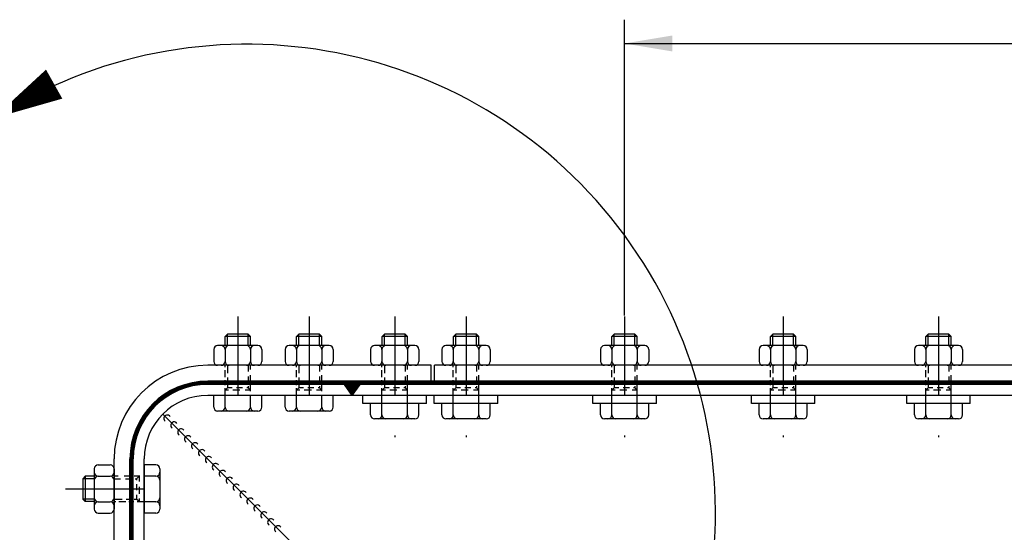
# Model space of a CAD drawing. Extents: x -672 to 590, y -425 to 416.
# Tile 16 of 31: x -232 to -170, y 171 to 203. Entities that reach past the tile are written whole.
import ezdxf

# ---------------------------------------------------------------- set-up
doc = ezdxf.new("R2010")
doc.units = 0
doc.header["$LTSCALE"] = 10
doc.header["$MEASUREMENT"] = 0
doc.linetypes.add('DASHDOT', pattern=[1, 0.5, -0.25, 0, -0.25])
doc.linetypes.add('HIDDEN2', pattern=[0.1875, 0.125, -0.0625])
doc.layers.get('0').update_dxf_attribs({"color": 4, "linetype": 'CONTINUOUS'})
for name, color, linetype in [('KANAL', 1, 'CONTINUOUS'), ('KOSMETYKA', 7, 'CONTINUOUS'), ('OSIE', 3, 'DASHDOT'), ('WYMIARY', 7, 'CONTINUOUS')]:
    doc.layers.add(name, color=color, linetype=linetype)

msp = doc.modelspace()

# ---------------------------------------------------------------- linework, layer by layer
at = {"color": 6}
for p, q in [((-219.420837, 182.903659), (-219.270837, 183.053659)), ((-217.820837, 182.903568), (-219.420837, 182.903568)), ((-217.970837, 183.053659), (-219.270837, 183.053659)), ((-217.820837, 182.903659), (-217.970837, 183.053659)), ((-214.920837, 182.903659), (-214.770837, 183.053659)), ((-213.320837, 182.903568), (-214.920837, 182.903568)), ((-213.470837, 183.053659), (-214.770837, 183.053659)), ((-213.320837, 182.903659), (-213.470837, 183.053659)), ((-209.520837, 182.903659), (-209.370837, 183.053659)), ((-207.920837, 182.903568), (-209.520837, 182.903568)), ((-208.070837, 183.053659), (-209.370837, 183.053659)), ((-207.920837, 182.903659), (-208.070837, 183.053659)), ((-205.020837, 182.903659), (-204.870837, 183.053659)), ((-205.020837, 182.903659), (-204.870837, 183.053659)), ((-203.420837, 182.903568), (-205.020837, 182.903568)), ((-203.420837, 182.903568), (-205.020837, 182.903568)), ((-203.570837, 183.053659), (-204.870837, 183.053659)), ((-203.570837, 183.053659), (-204.870837, 183.053659)), ((-203.420837, 182.903659), (-203.570837, 183.053659)), ((-203.420837, 182.903659), (-203.570837, 183.053659)), ((-195.020837, 182.903659), (-194.870837, 183.053659)), ((-193.420837, 182.903568), (-195.020837, 182.903568)), ((-193.570837, 183.053659), (-194.870837, 183.053659)), ((-193.420837, 182.903659), (-193.570837, 183.053659)), ((-185.020837, 182.903659), (-184.870837, 183.053659)), ((-183.420837, 182.903568), (-185.020837, 182.903568)), ((-183.570837, 183.053659), (-184.870837, 183.053659)), ((-183.420837, 182.903659), (-183.570837, 183.053659)), ((-175.220837, 182.903659), (-175.070837, 183.053659)), ((-173.620837, 182.903568), (-175.220837, 182.903568)), ((-173.770837, 183.053659), (-175.070837, 183.053659)), ((-173.620837, 182.903659), (-173.770837, 183.053659)), ((-219.420837, 179.509921), (-219.270837, 179.659921)), ((-217.820837, 179.509921), (-217.970837, 179.659921)), ((-214.920837, 179.509921), (-214.770837, 179.659921)), ((-213.320837, 179.509921), (-213.470837, 179.659921)), ((-209.520837, 179.509921), (-209.370837, 179.659921)), ((-207.920837, 179.509921), (-208.070837, 179.659921)), ((-205.020837, 179.509921), (-204.870837, 179.659921)), ((-205.020837, 179.509921), (-204.870837, 179.659921)), ((-203.420837, 179.509921), (-203.570837, 179.659921)), ((-203.420837, 179.509921), (-203.570837, 179.659921)), ((-195.020837, 179.509921), (-194.870837, 179.659921)), ((-193.420837, 179.509921), (-193.570837, 179.659921)), ((-185.020837, 179.509921), (-184.870837, 179.659921)), ((-183.420837, 179.509921), (-183.570837, 179.659921)), ((-175.220837, 179.509921), (-175.070837, 179.659921)), ((-173.620837, 179.509921), (-173.770837, 179.659921)), ((-228.245, 174.079496), (-228.395, 173.929496)), ((-228.395, 173.929496), (-228.395, 172.629496)), ((-228.244909, 174.079496), (-228.244909, 172.479496)), ((-224.851262, 174.079496), (-225.001262, 173.929496)), ((-228.245, 172.479496), (-228.395, 172.629496)), ((-224.851262, 172.479496), (-225.001262, 172.629496))]:
    msp.add_line(p, q, dxfattribs=at)
at = {"color": 6, "linetype": 'Continuous'}
for p, q in [((-219.420837, 182.329493), (-219.420837, 182.903659)), ((-217.820837, 182.329493), (-217.820837, 182.903659)), ((-214.920837, 182.329493), (-214.920837, 182.903659)), ((-213.320837, 182.329493), (-213.320837, 182.903659)), ((-209.520837, 182.329493), (-209.520837, 182.903659)), ((-207.920837, 182.329493), (-207.920837, 182.903659)), ((-205.020837, 182.329493), (-205.020837, 182.903659)), ((-205.020837, 182.329493), (-205.020837, 182.903659)), ((-203.420837, 182.329493), (-203.420837, 182.903659)), ((-203.420837, 182.329493), (-203.420837, 182.903659)), ((-195.020837, 182.329493), (-195.020837, 182.903659)), ((-193.420837, 182.329493), (-193.420837, 182.903659)), ((-185.020837, 182.329493), (-185.020837, 182.903659)), ((-183.420837, 182.329493), (-183.420837, 182.903659)), ((-175.220837, 182.329493), (-175.220837, 182.903659)), ((-173.620837, 182.329493), (-173.620837, 182.903659)), ((-220.140837, 182.079493), (-220.140837, 181.329471)), ((-217.350837, 182.329493), (-219.890837, 182.329493)), ((-219.425512, 182.079789), (-219.425512, 181.329199)), ((-217.820837, 182.079789), (-217.820837, 181.329199)), ((-217.100837, 182.079493), (-217.100837, 181.329471)), ((-215.640837, 182.079493), (-215.640837, 181.329471)), ((-212.850837, 182.329493), (-215.390837, 182.329493)), ((-214.925512, 182.079789), (-214.925512, 181.329199)), ((-213.320837, 182.079789), (-213.320837, 181.329199)), ((-212.600837, 182.079493), (-212.600837, 181.329471)), ((-210.240837, 182.079493), (-210.240837, 181.329471)), ((-207.450837, 182.329493), (-209.990837, 182.329493)), ((-209.525512, 182.079789), (-209.525512, 181.329199)), ((-207.920837, 182.079789), (-207.920837, 181.329199)), ((-207.200837, 182.079493), (-207.200837, 181.329471)), ((-205.740837, 182.079493), (-205.740837, 181.329471)), ((-205.740837, 182.079493), (-205.740837, 181.329471)), ((-202.950837, 182.329493), (-205.490837, 182.329493)), ((-202.950837, 182.329493), (-205.490837, 182.329493)), ((-205.025512, 182.079789), (-205.025512, 181.329199)), ((-205.025512, 182.079789), (-205.025512, 181.329199)), ((-203.420837, 182.079789), (-203.420837, 181.329199)), ((-203.420837, 182.079789), (-203.420837, 181.329199)), ((-202.700837, 182.079493), (-202.700837, 181.329471)), ((-202.700837, 182.079493), (-202.700837, 181.329471)), ((-195.740837, 182.079493), (-195.740837, 181.329471)), ((-192.950837, 182.329493), (-195.490837, 182.329493)), ((-195.025512, 182.079789), (-195.025512, 181.329199)), ((-193.420837, 182.079789), (-193.420837, 181.329199)), ((-192.700837, 182.079493), (-192.700837, 181.329471)), ((-185.740837, 182.079493), (-185.740837, 181.329471)), ((-182.950837, 182.329493), (-185.490837, 182.329493)), ((-185.025512, 182.079789), (-185.025512, 181.329199)), ((-183.420837, 182.079789), (-183.420837, 181.329199)), ((-182.700837, 182.079493), (-182.700837, 181.329471)), ((-175.940837, 182.079493), (-175.940837, 181.329471)), ((-173.150837, 182.329493), (-175.690837, 182.329493)), ((-175.225512, 182.079789), (-175.225512, 181.329199)), ((-173.620837, 182.079789), (-173.620837, 181.329199)), ((-172.900837, 182.079493), (-172.900837, 181.329471)), ((-217.350837, 181.079496), (-219.890837, 181.079496)), ((-212.850837, 181.079496), (-215.390837, 181.079496)), ((-207.450837, 181.079496), (-209.990837, 181.079496)), ((-202.950837, 181.079496), (-205.490837, 181.079496)), ((-202.950837, 181.079496), (-205.490837, 181.079496)), ((-192.950837, 181.079496), (-195.490837, 181.079496)), ((-182.950837, 181.079496), (-185.490837, 181.079496)), ((-173.150837, 181.079496), (-175.690837, 181.079496)), ((-217.100837, 179.179496), (-220.140837, 179.179496)), ((-220.140837, 178.44756), (-220.140837, 179.179496)), ((-219.425512, 178.447264), (-219.425512, 179.179496)), ((-217.820837, 178.447264), (-217.820837, 179.179496)), ((-217.100837, 178.44756), (-217.100837, 179.179496)), ((-215.640837, 178.44756), (-215.640837, 179.179496)), ((-212.600837, 179.179496), (-215.640837, 179.179496)), ((-214.925512, 178.447264), (-214.925512, 179.179496)), ((-213.320837, 178.447264), (-213.320837, 179.179496)), ((-212.600837, 178.44756), (-212.600837, 179.179496)), ((-206.716162, 178.679496), (-210.725512, 178.679496)), ((-210.240837, 177.94756), (-210.240837, 178.679496)), ((-209.525512, 177.947264), (-209.525512, 178.679496)), ((-207.920837, 177.947264), (-207.920837, 178.679496)), ((-207.200837, 177.94756), (-207.200837, 178.679496)), ((-202.216162, 178.679496), (-206.225512, 178.679496)), ((-202.216162, 178.679496), (-206.225512, 178.679496)), ((-205.740837, 177.94756), (-205.740837, 178.679496)), ((-205.740837, 177.94756), (-205.740837, 178.679496)), ((-205.025512, 177.947264), (-205.025512, 178.679496)), ((-205.025512, 177.947264), (-205.025512, 178.679496)), ((-203.420837, 177.947264), (-203.420837, 178.679496)), ((-203.420837, 177.947264), (-203.420837, 178.679496)), ((-202.700837, 177.94756), (-202.700837, 178.679496)), ((-202.700837, 177.94756), (-202.700837, 178.679496)), ((-192.216162, 178.679496), (-196.225512, 178.679496)), ((-195.740837, 177.94756), (-195.740837, 178.679496)), ((-195.025512, 177.947264), (-195.025512, 178.679496)), ((-193.420837, 177.947264), (-193.420837, 178.679496)), ((-192.700837, 177.94756), (-192.700837, 178.679496)), ((-182.216162, 178.679496), (-186.225512, 178.679496)), ((-185.740837, 177.94756), (-185.740837, 178.679496)), ((-185.025512, 177.947264), (-185.025512, 178.679496)), ((-183.420837, 177.947264), (-183.420837, 178.679496)), ((-182.700837, 177.94756), (-182.700837, 178.679496)), ((-172.416162, 178.679496), (-176.425512, 178.679496)), ((-175.940837, 177.94756), (-175.940837, 178.679496)), ((-175.225512, 177.947264), (-175.225512, 178.679496)), ((-173.620837, 177.947264), (-173.620837, 178.679496)), ((-172.900837, 177.94756), (-172.900837, 178.679496)), ((-217.350837, 178.19756), (-219.890837, 178.19756)), ((-212.850837, 178.19756), (-215.390837, 178.19756)), ((-207.450837, 177.69756), (-209.990837, 177.69756)), ((-202.950837, 177.69756), (-205.490837, 177.69756)), ((-202.950837, 177.69756), (-205.490837, 177.69756)), ((-192.950837, 177.69756), (-195.490837, 177.69756)), ((-182.950837, 177.69756), (-185.490837, 177.69756)), ((-173.150837, 177.69756), (-175.690837, 177.69756)), ((-227.670834, 174.549496), (-227.670834, 172.009496)), ((-227.420834, 174.799496), (-226.670812, 174.799496)), ((-226.420837, 174.549496), (-226.420837, 172.009496)), ((-223.788901, 174.799496), (-224.520837, 174.799496)), ((-224.520837, 174.799496), (-224.520837, 171.759496)), ((-223.538901, 174.549496), (-223.538901, 172.009496)), ((-227.670834, 174.079496), (-228.245, 174.079496)), ((-227.42113, 174.079496), (-226.67054, 174.079496)), ((-223.788605, 174.079496), (-224.520837, 174.079496)), ((-227.670834, 172.479496), (-228.245, 172.479496)), ((-227.42113, 172.474821), (-226.67054, 172.474821)), ((-223.788605, 172.474821), (-224.520837, 172.474821)), ((-227.420834, 171.759496), (-226.670812, 171.759496)), ((-223.788901, 171.759496), (-224.520837, 171.759496))]:
    msp.add_line(p, q, dxfattribs=at)
at = {"color": 7, "linetype": 'Continuous'}
for p, q in [((-219.270837, 182.329493), (-219.270837, 183.05375)), ((-217.970837, 182.329493), (-217.970837, 183.05375)), ((-214.770837, 182.329493), (-214.770837, 183.05375)), ((-213.470837, 182.329493), (-213.470837, 183.05375)), ((-209.370837, 182.329493), (-209.370837, 183.05375)), ((-208.070837, 182.329493), (-208.070837, 183.05375)), ((-204.870837, 182.329493), (-204.870837, 183.05375)), ((-204.870837, 182.329493), (-204.870837, 183.05375)), ((-203.570837, 182.329493), (-203.570837, 183.05375)), ((-203.570837, 182.329493), (-203.570837, 183.05375)), ((-194.870837, 182.329493), (-194.870837, 183.05375)), ((-193.570837, 182.329493), (-193.570837, 183.05375)), ((-184.870837, 182.329493), (-184.870837, 183.05375)), ((-183.570837, 182.329493), (-183.570837, 183.05375)), ((-175.070837, 182.329493), (-175.070837, 183.05375)), ((-173.770837, 182.329493), (-173.770837, 183.05375)), ((-227.670834, 173.929496), (-228.395091, 173.929496)), ((-227.670834, 172.629496), (-228.395091, 172.629496))]:
    msp.add_line(p, q, dxfattribs=at)
at = {"color": 6, "linetype": 'HIDDEN2'}
for p, q in [((-219.425512, 180.970017), (-219.425512, 181.079496)), ((-219.425512, 180.338293), (-219.425512, 180.775098)), ((-217.820837, 180.822067), (-217.820837, 181.079496)), ((-214.925512, 180.970017), (-214.925512, 181.079496)), ((-214.925512, 180.338293), (-214.925512, 180.775098)), ((-213.320837, 180.822067), (-213.320837, 181.079496)), ((-209.525512, 180.970017), (-209.525512, 181.079496)), ((-209.525512, 180.338293), (-209.525512, 180.775098)), ((-207.920837, 180.822067), (-207.920837, 181.079496)), ((-205.025512, 180.970017), (-205.025512, 181.079496)), ((-205.025512, 180.970017), (-205.025512, 181.079496)), ((-205.025512, 180.338293), (-205.025512, 180.775098)), ((-205.025512, 180.338293), (-205.025512, 180.775098)), ((-203.420837, 180.822067), (-203.420837, 181.079496)), ((-203.420837, 180.822067), (-203.420837, 181.079496)), ((-195.025512, 180.970017), (-195.025512, 181.079496)), ((-195.025512, 180.338293), (-195.025512, 180.775098)), ((-193.420837, 180.822067), (-193.420837, 181.079496)), ((-185.025512, 180.970017), (-185.025512, 181.079496)), ((-185.025512, 180.338293), (-185.025512, 180.775098)), ((-183.420837, 180.822067), (-183.420837, 181.079496)), ((-175.225512, 180.970017), (-175.225512, 181.079496)), ((-175.225512, 180.338293), (-175.225512, 180.775098)), ((-173.620837, 180.822067), (-173.620837, 181.079496)), ((-219.425512, 179.833384), (-219.425512, 180.145723)), ((-217.820837, 180.000121), (-217.820837, 180.448668)), ((-214.925512, 179.833384), (-214.925512, 180.145723)), ((-213.320837, 180.000121), (-213.320837, 180.448668)), ((-209.525512, 179.833384), (-209.525512, 180.145723)), ((-207.920837, 180.000121), (-207.920837, 180.448668)), ((-205.025512, 179.833384), (-205.025512, 180.145723)), ((-205.025512, 179.833384), (-205.025512, 180.145723)), ((-203.420837, 180.000121), (-203.420837, 180.448668)), ((-203.420837, 180.000121), (-203.420837, 180.448668)), ((-195.025512, 179.833384), (-195.025512, 180.145723)), ((-193.420837, 180.000121), (-193.420837, 180.448668)), ((-185.025512, 179.833384), (-185.025512, 180.145723)), ((-183.420837, 180.000121), (-183.420837, 180.448668)), ((-175.225512, 179.833384), (-175.225512, 180.145723)), ((-173.620837, 180.000121), (-173.620837, 180.448668)), ((-219.425512, 179.179496), (-219.425512, 179.633768)), ((-219.211482, 179.50983), (-219.420837, 179.50983)), ((-218.981728, 179.659921), (-219.270837, 179.659921)), ((-218.482263, 179.50983), (-218.931781, 179.50983)), ((-218.319936, 179.659921), (-218.704525, 179.659921)), ((-217.820837, 179.50983), (-218.147621, 179.50983)), ((-217.970837, 179.659921), (-218.05522, 179.659921)), ((-217.820837, 179.45294), (-217.820837, 179.826338)), ((-214.925512, 179.179496), (-214.925512, 179.633768)), ((-214.711482, 179.50983), (-214.920837, 179.50983)), ((-214.481728, 179.659921), (-214.770837, 179.659921)), ((-213.982263, 179.50983), (-214.431781, 179.50983)), ((-213.819936, 179.659921), (-214.204525, 179.659921)), ((-213.320837, 179.50983), (-213.647621, 179.50983)), ((-213.470837, 179.659921), (-213.55522, 179.659921)), ((-213.320837, 179.45294), (-213.320837, 179.826338)), ((-209.525512, 178.679496), (-209.525512, 179.633768)), ((-209.311482, 179.50983), (-209.520837, 179.50983)), ((-209.081728, 179.659921), (-209.370837, 179.659921)), ((-208.582263, 179.50983), (-209.031781, 179.50983)), ((-208.419936, 179.659921), (-208.804525, 179.659921)), ((-207.920837, 179.50983), (-208.247621, 179.50983)), ((-208.070837, 179.659921), (-208.15522, 179.659921)), ((-207.920837, 178.679496), (-207.920837, 179.826338)), ((-205.025512, 178.679496), (-205.025512, 179.633768)), ((-205.025512, 178.679496), (-205.025512, 179.633768)), ((-204.811482, 179.50983), (-205.020837, 179.50983)), ((-204.811482, 179.50983), (-205.020837, 179.50983)), ((-204.581728, 179.659921), (-204.870837, 179.659921)), ((-204.581728, 179.659921), (-204.870837, 179.659921)), ((-204.082263, 179.50983), (-204.531781, 179.50983)), ((-204.082263, 179.50983), (-204.531781, 179.50983)), ((-203.919936, 179.659921), (-204.304525, 179.659921)), ((-203.919936, 179.659921), (-204.304525, 179.659921)), ((-203.420837, 179.50983), (-203.747621, 179.50983)), ((-203.420837, 179.50983), (-203.747621, 179.50983)), ((-203.570837, 179.659921), (-203.65522, 179.659921)), ((-203.570837, 179.659921), (-203.65522, 179.659921)), ((-203.420837, 178.679496), (-203.420837, 179.826338)), ((-203.420837, 178.679496), (-203.420837, 179.826338)), ((-195.025512, 178.679496), (-195.025512, 179.633768)), ((-194.811482, 179.50983), (-195.020837, 179.50983)), ((-194.581728, 179.659921), (-194.870837, 179.659921)), ((-194.082263, 179.50983), (-194.531781, 179.50983)), ((-193.919936, 179.659921), (-194.304525, 179.659921)), ((-193.420837, 179.50983), (-193.747621, 179.50983)), ((-193.570837, 179.659921), (-193.65522, 179.659921)), ((-193.420837, 178.679496), (-193.420837, 179.826338)), ((-185.025512, 178.679496), (-185.025512, 179.633768)), ((-184.811482, 179.50983), (-185.020837, 179.50983)), ((-184.581728, 179.659921), (-184.870837, 179.659921)), ((-184.082263, 179.50983), (-184.531781, 179.50983)), ((-183.919936, 179.659921), (-184.304525, 179.659921)), ((-183.420837, 179.50983), (-183.747621, 179.50983)), ((-183.570837, 179.659921), (-183.65522, 179.659921)), ((-183.420837, 178.679496), (-183.420837, 179.826338)), ((-175.225512, 178.679496), (-175.225512, 179.633768)), ((-175.011482, 179.50983), (-175.220837, 179.50983)), ((-174.781728, 179.659921), (-175.070837, 179.659921)), ((-174.282263, 179.50983), (-174.731781, 179.50983)), ((-174.119936, 179.659921), (-174.504525, 179.659921)), ((-173.620837, 179.50983), (-173.947621, 179.50983)), ((-173.770837, 179.659921), (-173.85522, 179.659921)), ((-173.620837, 178.679496), (-173.620837, 179.826338)), ((-210.725512, 178.679496), (-210.725512, 179.179496)), ((-206.716162, 178.679496), (-206.716162, 179.179496)), ((-206.225512, 178.679496), (-206.225512, 179.179496)), ((-206.225512, 178.679496), (-206.225512, 179.179496)), ((-202.216162, 178.679496), (-202.216162, 179.179496)), ((-202.216162, 178.679496), (-202.216162, 179.179496)), ((-196.225512, 178.679496), (-196.225512, 179.179496)), ((-192.216162, 178.679496), (-192.216162, 179.179496)), ((-186.225512, 178.679496), (-186.225512, 179.179496)), ((-182.216162, 178.679496), (-182.216162, 179.179496)), ((-176.425512, 178.679496), (-176.425512, 179.179496)), ((-172.416162, 178.679496), (-172.416162, 179.179496)), ((-226.163408, 174.079496), (-226.420837, 174.079496)), ((-225.341462, 174.079496), (-225.790009, 174.079496)), ((-224.794281, 174.079496), (-225.167679, 174.079496)), ((-225.001262, 173.929496), (-225.001262, 173.845113)), ((-224.851171, 174.079496), (-224.851171, 173.752712)), ((-225.001262, 173.580397), (-225.001262, 173.195808)), ((-224.851171, 173.41807), (-224.851171, 172.968551)), ((-225.001262, 172.918605), (-225.001262, 172.629496)), ((-224.851171, 172.688851), (-224.851171, 172.479496)), ((-226.311358, 172.474821), (-226.420837, 172.474821)), ((-225.679634, 172.474821), (-226.116439, 172.474821)), ((-225.174724, 172.474821), (-225.487064, 172.474821)), ((-224.520837, 172.474821), (-224.975109, 172.474821))]:
    msp.add_line(p, q, dxfattribs=at)
at = {"color": 7, "linetype": 'HIDDEN2'}
for p, q in [((-219.270837, 181.079496), (-219.270837, 180.582528)), ((-217.970837, 181.079496), (-217.970837, 180.688207)), ((-214.770837, 181.079496), (-214.770837, 180.582528)), ((-213.470837, 181.079496), (-213.470837, 180.688207)), ((-209.370837, 181.079496), (-209.370837, 180.582528)), ((-208.070837, 181.079496), (-208.070837, 180.688207)), ((-204.870837, 181.079496), (-204.870837, 180.582528)), ((-204.870837, 181.079496), (-204.870837, 180.582528)), ((-203.570837, 181.079496), (-203.570837, 180.688207)), ((-203.570837, 181.079496), (-203.570837, 180.688207)), ((-194.870837, 181.079496), (-194.870837, 180.582528)), ((-193.570837, 181.079496), (-193.570837, 180.688207)), ((-184.870837, 181.079496), (-184.870837, 180.582528)), ((-183.570837, 181.079496), (-183.570837, 180.688207)), ((-175.070837, 181.079496), (-175.070837, 180.582528)), ((-173.770837, 181.079496), (-173.770837, 180.688207)), ((-219.270837, 180.314809), (-219.270837, 180.011863)), ((-217.970837, 180.366474), (-217.970837, 179.936714)), ((-214.770837, 180.314809), (-214.770837, 180.011863)), ((-213.470837, 180.366474), (-213.470837, 179.936714)), ((-209.370837, 180.314809), (-209.370837, 180.011863)), ((-208.070837, 180.366474), (-208.070837, 179.936714)), ((-204.870837, 180.314809), (-204.870837, 180.011863)), ((-204.870837, 180.314809), (-204.870837, 180.011863)), ((-203.570837, 180.366474), (-203.570837, 179.936714)), ((-203.570837, 180.366474), (-203.570837, 179.936714)), ((-194.870837, 180.314809), (-194.870837, 180.011863)), ((-193.570837, 180.366474), (-193.570837, 179.936714)), ((-184.870837, 180.314809), (-184.870837, 180.011863)), ((-183.570837, 180.366474), (-183.570837, 179.936714)), ((-175.070837, 180.314809), (-175.070837, 180.011863)), ((-173.770837, 180.366474), (-173.770837, 179.936714)), ((-219.270837, 179.826338), (-219.270837, 179.659921)), ((-217.970837, 179.755886), (-217.970837, 179.659921)), ((-214.770837, 179.826338), (-214.770837, 179.659921)), ((-213.470837, 179.755886), (-213.470837, 179.659921)), ((-209.370837, 179.826338), (-209.370837, 179.659921)), ((-208.070837, 179.755886), (-208.070837, 179.659921)), ((-204.870837, 179.826338), (-204.870837, 179.659921)), ((-204.870837, 179.826338), (-204.870837, 179.659921)), ((-203.570837, 179.755886), (-203.570837, 179.659921)), ((-203.570837, 179.755886), (-203.570837, 179.659921)), ((-194.870837, 179.826338), (-194.870837, 179.659921)), ((-193.570837, 179.755886), (-193.570837, 179.659921)), ((-184.870837, 179.826338), (-184.870837, 179.659921)), ((-183.570837, 179.755886), (-183.570837, 179.659921)), ((-175.070837, 179.826338), (-175.070837, 179.659921)), ((-173.770837, 179.755886), (-173.770837, 179.659921)), ((-226.420837, 173.929496), (-226.029548, 173.929496)), ((-225.707815, 173.929496), (-225.278055, 173.929496)), ((-225.097227, 173.929496), (-225.001262, 173.929496)), ((-226.420837, 172.629496), (-225.923869, 172.629496)), ((-225.65615, 172.629496), (-225.353204, 172.629496)), ((-225.167679, 172.629496), (-225.001262, 172.629496))]:
    msp.add_line(p, q, dxfattribs=at)
at = {"color": 0}
for p, q in [((-211.909108, 179.863075), (-211.892687, 179.879496)), ((-211.894376, 179.842451), (-211.857332, 179.879496)), ((-211.879645, 179.821827), (-211.821976, 179.879496)), ((-211.864914, 179.801203), (-211.786621, 179.879496)), ((-211.850182, 179.780579), (-211.751265, 179.879496)), ((-211.835451, 179.759955), (-211.71591, 179.879496)), ((-211.820719, 179.739331), (-211.680555, 179.879496)), ((-211.805988, 179.718707), (-211.645199, 179.879496)), ((-211.791257, 179.698083), (-211.609844, 179.879496)), ((-211.776525, 179.67746), (-211.574489, 179.879496)), ((-211.761794, 179.656836), (-211.539133, 179.879496)), ((-211.747062, 179.636212), (-211.503778, 179.879496)), ((-211.732331, 179.615588), (-211.468423, 179.879496)), ((-211.7176, 179.594964), (-211.433067, 179.879496)), ((-211.702868, 179.57434), (-211.397712, 179.879496)), ((-211.688137, 179.553716), (-211.362357, 179.879496)), ((-211.673405, 179.533092), (-211.327001, 179.879496)), ((-211.658674, 179.512468), (-211.291646, 179.879496)), ((-211.643943, 179.491844), (-211.256291, 179.879496)), ((-211.629211, 179.47122), (-211.220935, 179.879496)), ((-211.61448, 179.450596), (-211.18558, 179.879496)), ((-211.599748, 179.429972), (-211.150225, 179.879496)), ((-211.585017, 179.409348), (-211.114869, 179.879496)), ((-211.570286, 179.388724), (-211.079514, 179.879496)), ((-211.555554, 179.3681), (-211.044159, 179.879496)), ((-211.540823, 179.347476), (-211.008803, 179.879496)), ((-211.526092, 179.326852), (-210.973448, 179.879496)), ((-211.51136, 179.306228), (-210.938093, 179.879496)), ((-211.496629, 179.285605), (-210.966086, 179.816148)), ((-211.481897, 179.264981), (-211.054474, 179.692404)), ((-211.467166, 179.244357), (-211.142862, 179.56866)), ((-211.452435, 179.223733), (-211.231251, 179.444917)), ((-211.437703, 179.203109), (-211.319639, 179.321173)), ((-211.422972, 179.182485), (-211.408027, 179.197429))]:
    msp.add_line(p, q, dxfattribs=at)
at = {"color": 7}
for p, q in [((5.179163, 179.179496), (-220.520837, 179.179496)), ((-215.220837, 169.879496), (-223.349264, 178.007923)), ((-224.520837, 48.879496), (-224.520837, 175.179496))]:
    msp.add_line(p, q, dxfattribs=at)
at = {"color": 6, "linetype": 'Continuous'}
for centre, start, end in [((-219.890837, 182.079493), 90, 180), ((-219.675511, 182.079493), 360, 90), ((-219.175512, 182.079493), 90, 180), ((-218.070836, 182.079493), 360, 90), ((-217.570837, 182.079493), 90, 180), ((-217.350837, 182.079493), 360, 90), ((-215.390837, 182.079493), 90, 180), ((-215.175511, 182.079493), 360, 90), ((-214.675512, 182.079493), 90, 180), ((-213.570836, 182.079493), 360, 90), ((-213.070837, 182.079493), 90, 180), ((-212.850837, 182.079493), 360, 90), ((-209.990837, 182.079493), 90, 180), ((-209.775511, 182.079493), 360, 90), ((-209.275512, 182.079493), 90, 180), ((-208.170836, 182.079493), 360, 90), ((-207.670837, 182.079493), 90, 180), ((-207.450837, 182.079493), 360, 90), ((-205.490837, 182.079493), 90, 180), ((-205.490837, 182.079493), 90, 180), ((-205.275511, 182.079493), 360, 90), ((-205.275511, 182.079493), 360, 90), ((-204.775512, 182.079493), 90, 180), ((-204.775512, 182.079493), 90, 180), ((-203.670836, 182.079493), 360, 90), ((-203.670836, 182.079493), 360, 90), ((-203.170837, 182.079493), 90, 180), ((-203.170837, 182.079493), 90, 180), ((-202.950837, 182.079493), 360, 90), ((-202.950837, 182.079493), 360, 90), ((-195.490837, 182.079493), 90, 180), ((-195.275511, 182.079493), 360, 90), ((-194.775512, 182.079493), 90, 180), ((-193.670836, 182.079493), 360, 90), ((-193.170837, 182.079493), 90, 180), ((-192.950837, 182.079493), 360, 90), ((-185.490837, 182.079493), 90, 180), ((-185.275511, 182.079493), 360, 90), ((-184.775512, 182.079493), 90, 180), ((-183.670836, 182.079493), 360, 90), ((-183.170837, 182.079493), 90, 180), ((-182.950837, 182.079493), 360, 90), ((-175.690837, 182.079493), 90, 180), ((-175.475511, 182.079493), 360, 90), ((-174.975512, 182.079493), 90, 180), ((-173.870836, 182.079493), 360, 90), ((-173.370837, 182.079493), 90, 180), ((-173.150837, 182.079493), 360, 90), ((-219.890837, 181.329496), 180, 270), ((-219.675511, 181.329496), 270, 0), ((-219.175512, 181.329496), 180, 270), ((-218.070836, 181.329496), 270, 0), ((-217.570837, 181.329496), 180, 270), ((-217.350837, 181.329496), 270, 0), ((-215.390837, 181.329496), 180, 270), ((-215.175511, 181.329496), 270, 0), ((-214.675512, 181.329496), 180, 270), ((-213.570836, 181.329496), 270, 0), ((-213.070837, 181.329496), 180, 270), ((-212.850837, 181.329496), 270, 0), ((-209.990837, 181.329496), 180, 270), ((-209.775511, 181.329496), 270, 0), ((-209.275512, 181.329496), 180, 270), ((-208.170836, 181.329496), 270, 0), ((-207.670837, 181.329496), 180, 270), ((-207.450837, 181.329496), 270, 0), ((-205.490837, 181.329496), 180, 270), ((-205.490837, 181.329496), 180, 270), ((-205.275511, 181.329496), 270, 0), ((-205.275511, 181.329496), 270, 0), ((-204.775512, 181.329496), 180, 270), ((-204.775512, 181.329496), 180, 270), ((-203.670836, 181.329496), 270, 0), ((-203.670836, 181.329496), 270, 0), ((-203.170837, 181.329496), 180, 270), ((-203.170837, 181.329496), 180, 270), ((-202.950837, 181.329496), 270, 0), ((-202.950837, 181.329496), 270, 0), ((-195.490837, 181.329496), 180, 270), ((-195.275511, 181.329496), 270, 0), ((-194.775512, 181.329496), 180, 270), ((-193.670836, 181.329496), 270, 0), ((-193.170837, 181.329496), 180, 270), ((-192.950837, 181.329496), 270, 0), ((-185.490837, 181.329496), 180, 270), ((-185.275511, 181.329496), 270, 0), ((-184.775512, 181.329496), 180, 270), ((-183.670836, 181.329496), 270, 0), ((-183.170837, 181.329496), 180, 270), ((-182.950837, 181.329496), 270, 0), ((-175.690837, 181.329496), 180, 270), ((-175.475511, 181.329496), 270, 0), ((-174.975512, 181.329496), 180, 270), ((-173.870836, 181.329496), 270, 0), ((-173.370837, 181.329496), 180, 270), ((-173.150837, 181.329496), 270, 0), ((-219.890837, 178.44756), 180, 270), ((-219.675511, 178.44756), 270, 0), ((-219.175512, 178.44756), 180, 270), ((-218.070836, 178.44756), 270, 0), ((-217.570837, 178.44756), 180, 270), ((-217.350837, 178.44756), 270, 0), ((-215.390837, 178.44756), 180, 270), ((-215.175511, 178.44756), 270, 0), ((-214.675512, 178.44756), 180, 270), ((-213.570836, 178.44756), 270, 0), ((-213.070837, 178.44756), 180, 270), ((-212.850837, 178.44756), 270, 0), ((-209.990837, 177.94756), 180, 270), ((-209.775511, 177.94756), 270, 0), ((-209.275512, 177.94756), 180, 270), ((-208.170836, 177.94756), 270, 0), ((-207.670837, 177.94756), 180, 270), ((-207.450837, 177.94756), 270, 0), ((-205.490837, 177.94756), 180, 270), ((-205.490837, 177.94756), 180, 270), ((-205.275511, 177.94756), 270, 0), ((-205.275511, 177.94756), 270, 0), ((-204.775512, 177.94756), 180, 270), ((-204.775512, 177.94756), 180, 270), ((-203.670836, 177.94756), 270, 0), ((-203.670836, 177.94756), 270, 0), ((-203.170837, 177.94756), 180, 270), ((-203.170837, 177.94756), 180, 270), ((-202.950837, 177.94756), 270, 0), ((-202.950837, 177.94756), 270, 0), ((-195.490837, 177.94756), 180, 270), ((-195.275511, 177.94756), 270, 0), ((-194.775512, 177.94756), 180, 270), ((-193.670836, 177.94756), 270, 0), ((-193.170837, 177.94756), 180, 270), ((-192.950837, 177.94756), 270, 0), ((-185.490837, 177.94756), 180, 270), ((-185.275511, 177.94756), 270, 0), ((-184.775512, 177.94756), 180, 270), ((-183.670836, 177.94756), 270, 0), ((-183.170837, 177.94756), 180, 270), ((-182.950837, 177.94756), 270, 0), ((-175.690837, 177.94756), 180, 270), ((-175.475511, 177.94756), 270, 0), ((-174.975512, 177.94756), 180, 270), ((-173.870836, 177.94756), 270, 0), ((-173.370837, 177.94756), 180, 270), ((-173.150837, 177.94756), 270, 0), ((-227.420834, 174.549496), 90, 180), ((-226.670837, 174.549496), 360, 90), ((-223.788901, 174.549496), 360, 90), ((-227.420834, 174.329496), 180, 270), ((-227.420834, 173.829497), 90, 180), ((-226.670837, 174.329496), 270, 360), ((-226.670837, 173.829497), 360, 90), ((-223.788901, 174.329496), 270, 360), ((-223.788901, 173.829497), 360, 90), ((-227.420834, 172.724821), 180, 270), ((-226.670837, 172.724821), 270, 360), ((-223.788901, 172.724821), 270, 360), ((-227.420834, 172.224822), 90, 180), ((-226.670837, 172.224822), 360, 90), ((-223.788901, 172.224822), 360, 90), ((-227.420834, 172.009496), 180, 270), ((-226.670837, 172.009496), 270, 0), ((-223.788901, 172.009496), 270, 360)]:
    msp.add_arc(centre, 0.25, start, end, dxfattribs=at)
at = {"color": 7}
for centre, radius, start, end in [((-220.520837, 175.179496), 4, 90, 180), ((-216.521305, 171.179964), 0.217995, 35.62670863, 234.37329137), ((-216.084737, 170.743396), 0.217995, 35.62670863, 234.37329137)]:
    msp.add_arc(centre, radius, start, end, dxfattribs=at)
at = {"layer": 'KANAL'}
for p, q in [((-206.420837, 181.079496), (-220.520837, 181.079496)), ((-206.420837, 180.079496), (-206.420837, 181.079496)), ((5.179163, 181.079496), (-206.220837, 181.079496)), ((-206.220837, 180.079496), (-206.220837, 181.079496)), ((5.179163, 180.079496), (-220.520837, 180.079496)), ((5.179163, 179.879496), (-220.520837, 179.879496)), ((-226.420837, 161.079496), (-226.420837, 175.179496)), ((-225.420837, 48.879496), (-225.420837, 175.179496)), ((-225.220837, 48.879496), (-225.220837, 175.179496))]:
    msp.add_line(p, q, dxfattribs=at)
at = {"layer": 'KANAL', "color": 4, "const_width": 0.2}
msp.add_lwpolyline([(-225.320837, 48.879496), (-225.320837, 175.179496, -0.414213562), (-220.520837, 179.979496), (5.179163, 179.979496)], format="xyb", dxfattribs=at)
at = {"layer": 'KANAL'}
for radius in [5.9, 4.9, 4.7]:
    msp.add_arc((-220.520837, 175.179496), radius, 90, 180, dxfattribs=at)
at = {"layer": 'KOSMETYKA', "color": 4}
for p, q in [((-194.220837, 184.217951), (-194.220837, 202.884848)), ((-194.220837, 201.384848), (204.579163, 201.384848))]:
    msp.add_line(p, q, dxfattribs=at)
at = {"layer": 'KOSMETYKA'}
for p, q in [((-211.920837, 179.879496), (-210.920837, 179.879496)), ((-211.920837, 179.879496), (-211.420837, 179.179496)), ((-210.920837, 179.879496), (-211.420837, 179.179496))]:
    msp.add_line(p, q, dxfattribs=at)
at = {"layer": 'KOSMETYKA', "color": 4}
msp.add_lwpolyline([(-230.204555, 198.820065, 2.1, 0, 0), (-234.053409, 196.658293, 0, 0, 0)], format="xyseb", dxfattribs=at)
msp.add_arc((-218.039478, 171.788818), 29.54745, 142.18218828, 122.82155269, dxfattribs=at)
msp.add_solid([(-191.220837, 201.884848), (-191.220837, 200.884848), (-194.220837, 201.384848)], dxfattribs=at)
at = {"layer": 'OSIE'}
for p, q in [((-218.620837, 184.155451), (-218.620837, 176.796882)), ((-214.120837, 184.155451), (-214.120837, 176.796882)), ((-208.720837, 184.155451), (-208.720837, 176.296882)), ((-204.220837, 184.155451), (-204.220837, 176.296882)), ((-204.220837, 184.155451), (-204.220837, 176.296882)), ((-194.220837, 184.155451), (-194.220837, 176.296882)), ((-184.220837, 184.155451), (-184.220837, 176.296882)), ((-174.420837, 184.155451), (-174.420837, 176.296882)), ((-229.496792, 173.279496), (-222.138223, 173.279496))]:
    msp.add_line(p, q, dxfattribs=at)
at = {"layer": 'WYMIARY'}
for centre in [(-223.069821, 177.72848), (-222.633253, 177.291912), (-222.196686, 176.855345), (-221.760118, 176.418777), (-221.32355, 175.982209), (-220.886982, 175.545641), (-220.450415, 175.109074), (-220.013847, 174.672506), (-219.577279, 174.235938), (-219.140711, 173.79937), (-218.704144, 173.362803), (-218.267576, 172.926235), (-217.831008, 172.489667), (-217.394441, 172.0531), (-216.957873, 171.616532)]:
    msp.add_arc(centre, 0.217995, 35.62670863, 234.37329137, dxfattribs=at)

doc.saveas('drawing.dxf')
